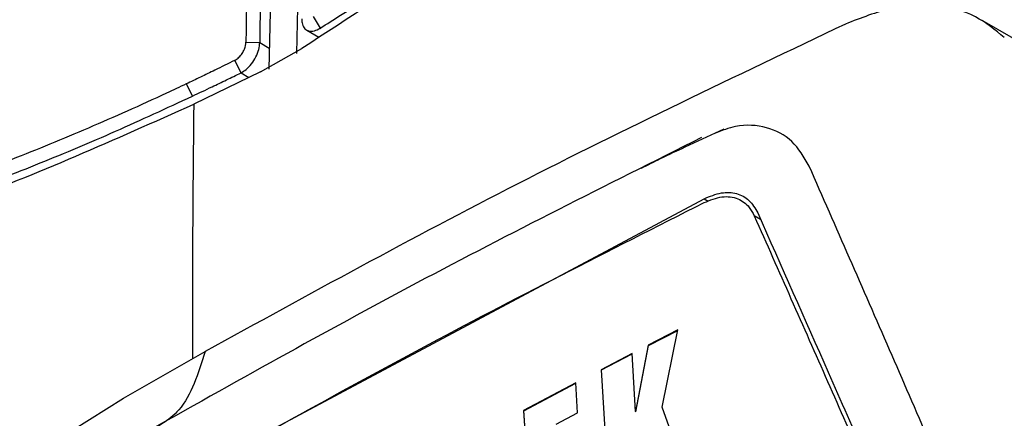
# Model space of a CAD drawing. Extents: x 106 to 315, y 19 to 260.
# Tile 47 of 132: x 264.3 to 270.07, y 78.01 to 80.35. Entities that reach past the tile are written whole.
import ezdxf

# ---------------------------------------------------------------- set-up
doc = ezdxf.new("R2010")
doc.units = 0
doc.layers.get('0').update_dxf_attribs({"linetype": 'CONTINUOUS'})

msp = doc.modelspace()

# ---------------------------------------------------------------- linework, layer by layer
at = {"color": 7, "linetype": 'CONTINUOUS'}
for p, q in [((265.84, 83.296), (265.7578, 80.0593)), ((265.9216, 80.1513), (265.9284, 80.4215)), ((266.0175, 80.3682), (266.0592, 80.2998)), ((270.3623, 80.1), (269.9388, 80.3452)), ((265.9803, 80.2889), (266.0511, 80.2479)), ((265.6242, 80.2173), (265.7048, 80.2163)), ((265.71, 80.0448), (265.9514, 80.1805)), ((265.5954, 80.0386), (265.5582, 80.1107)), ((265.71, 80.0448), (265.3184, 79.8548)), ((265.2744, 79.9733), (265.3105, 79.9017)), ((268.199, 79.6039), (268.4261, 79.7096)), ((265.0393, 77.556), (268.3086, 79.3006)), ((268.5288, 79.2892), (268.5287, 79.2893)), ((268.1549, 78.5323), (267.9821, 78.443)), ((267.9841, 78.4419), (268.1544, 78.5298)), ((268.0633, 78.0789), (268.1549, 78.5323)), ((267.9821, 78.443), (267.9065, 78.0535)), ((267.9086, 78.0523), (267.9841, 78.4419)), ((267.9841, 78.4419), (267.9821, 78.443)), ((264.9061, 78.1331), (265.3848, 78.4058)), ((267.8868, 78.3936), (267.7055, 78.2993)), ((267.7076, 78.2981), (267.8869, 78.3914)), ((267.9065, 78.0535), (267.8868, 78.3936)), ((267.7055, 78.2993), (267.7608, 77.4214)), ((267.7076, 78.2981), (267.7055, 78.2993)), ((267.7628, 77.4203), (267.7076, 78.2981)), ((267.5573, 78.2217), (267.2509, 78.0603)), ((267.2529, 78.0591), (267.5574, 78.2195)), ((267.5682, 78.0462), (267.5573, 78.2217)), ((261.9704, 76.2913), (264.9061, 78.1331)), ((268.2131, 77.6628), (268.0633, 78.0789)), ((267.2509, 78.0603), (267.3117, 77.1793)), ((267.2529, 78.0591), (267.2509, 78.0603)), ((267.3137, 77.1781), (267.2529, 78.0591)), ((267.4422, 77.9797), (267.5682, 78.0462)), ((267.9086, 78.0523), (267.9065, 78.0535))]:
    msp.add_line(p, q, dxfattribs=at)
at = {"color": 8, "linetype": 'CONTINUOUS'}
for p, q in [((266.064, 80.297), (266.0592, 80.2998)), ((265.7048, 80.2163), (265.7609, 80.1838)), ((265.5954, 80.0386), (265.6418, 80.0117)), ((268.3086, 79.3006), (268.3338, 79.286)), ((268.6404, 79.1792), (268.6033, 79.2006))]:
    msp.add_line(p, q, dxfattribs=at)
at = {"color": 7, "linetype": 'CONTINUOUS'}
for points, knots in [([(265.6971, 83.123), (265.6955, 83.079), (265.6876, 82.8591), (265.6672, 82.2672), (265.6419, 81.3445), (265.6301, 80.593), (265.6242, 80.2173)], [0, 0, 0, 0, 0.045738, 0.228691, 0.614323, 1, 1, 1, 1]), ([(265.7799, 83.1207), (265.7782, 83.0767), (265.7699, 82.8568), (265.7592, 82.5484), (265.748, 82.1952), (265.7376, 81.8415), (265.7284, 81.4872), (265.719, 81.0687), (265.7113, 80.675), (265.7069, 80.3692), (265.7048, 80.2163)], [0, 0, 0, 0, 0.0457587, 0.2287926, 0.32031, 0.4118279, 0.5948617, 0.6863788, 0.8431884, 1, 1, 1, 1]), ([(266.0592, 80.2998), (266.0989, 80.3249), (266.2974, 80.4506), (266.6571, 80.6859), (267.1401, 81.0157), (267.6258, 81.3618), (268.0319, 81.6631), (268.4426, 81.9772), (268.858, 82.3034), (269.1913, 82.5783), (269.358, 82.7158)], [0, 0, 0, 0, 0.036735, 0.183707, 0.330679, 0.477651, 0.624622, 0.698096, 0.848911, 1, 1, 1, 1]), ([(269.3216, 82.6322), (268.7548, 82.1771), (267.6213, 81.2669), (266.508, 80.5426), (265.9514, 80.1805)], [0, 0, 0, 0, 0.50001, 1, 1, 1, 1]), ([(270.0685, 80.2448), (270.0147, 80.2895), (269.8988, 80.3859), (269.6699, 80.4416), (269.4083, 80.4298), (269.2286, 80.3596), (269.138, 80.3242)], [0, 0, 0, 0, 0.232072, 0.499812, 0.747904, 1, 1, 1, 1]), ([(269.138, 80.3242), (268.4911, 80.0165), (267.2009, 79.4026), (265.9891, 78.7375), (265.3848, 78.4058)], [0, 0, 0, 0, 0.501337, 1, 1, 1, 1]), ([(265.9511, 80.3541), (265.9518, 80.3433), (265.9535, 80.32), (265.9686, 80.2946), (265.9932, 80.2811), (266.0248, 80.2815), (266.0477, 80.2937), (266.0592, 80.2998)], [0, 0, 0, 0, 0.1783845, 0.3842374, 0.5900594, 0.7959003, 1, 1, 1, 1]), ([(265.5581, 80.1109), (265.565, 80.1151), (265.5788, 80.1235), (265.5979, 80.1448), (265.6129, 80.1697), (265.6223, 80.1953), (265.6236, 80.2103), (265.6242, 80.2173)], [0, 0, 0, 0, 0.206113, 0.412259, 0.61818, 0.8241, 1, 1, 1, 1]), ([(265.5954, 80.0386), (265.6054, 80.0445), (265.6268, 80.0572), (265.6577, 80.0901), (265.6836, 80.1311), (265.7012, 80.1757), (265.7036, 80.2029), (265.7048, 80.2163)], [0, 0, 0, 0, 0.179467, 0.385317, 0.591179, 0.797033, 1, 1, 1, 1]), ([(265.5581, 80.1109), (265.5194, 80.0919), (265.4527, 80.059), (265.3582, 80.0131), (265.3023, 79.9866), (265.2744, 79.9733)], [0, 0, 0, 0, 0.407076, 0.703526, 1, 1, 1, 1]), ([(265.3105, 79.9017), (265.3489, 79.9199), (265.4154, 79.9513), (265.5106, 79.997), (265.5672, 80.0247), (265.5954, 80.0386)], [0, 0, 0, 0, 0.406096, 0.703039, 1, 1, 1, 1]), ([(265.2744, 79.9733), (265.2358, 79.9552), (265.043, 79.8645), (264.6998, 79.7118), (264.3255, 79.5579), (263.9572, 79.4165), (263.6674, 79.3132), (263.3161, 79.1984), (262.9746, 79.0959), (262.7118, 79.0315), (262.5803, 78.9993)], [0, 0, 0, 0, 0.040367, 0.201868, 0.363368, 0.444105, 0.605604, 0.686341, 0.843041, 1, 1, 1, 1]), ([(262.6103, 78.9245), (262.6439, 78.9324), (262.8119, 78.9723), (263.1205, 79.0549), (263.4722, 79.1635), (263.8304, 79.2849), (264.1221, 79.3922), (264.4894, 79.5376), (264.8588, 79.6927), (265.1599, 79.832), (265.3105, 79.9017)], [0, 0, 0, 0, 0.040268, 0.201374, 0.36248, 0.44302, 0.604127, 0.684667, 0.8422, 1, 1, 1, 1]), ([(262.6473, 78.882), (263.0744, 78.9988), (263.9189, 79.2298), (264.8554, 79.648), (265.3184, 79.8548)], [0, 0, 0, 0, 0.505675, 1, 1, 1, 1]), ([(265.3184, 79.8548), (265.3146, 79.491), (265.3095, 78.9954), (265.3104, 78.4963), (265.3107, 78.3635)], [0, 0, 0, 0, 0.7339802, 1, 1, 1, 1]), ([(268.9252, 79.4918), (268.8946, 79.5442), (268.8334, 79.6489), (268.6794, 79.7263), (268.5208, 79.7403), (268.4151, 79.7003), (268.3759, 79.6854)], [0, 0, 0, 0, 0.279011, 0.557628, 0.836113, 1, 1, 1, 1]), ([(268.2943, 79.6589), (267.7334, 79.378), (266.6116, 78.8164), (265.5477, 78.2185), (265.0158, 77.9196)], [0, 0, 0, 0, 0.500002, 1, 1, 1, 1]), ([(267.9429, 79.4795), (267.9799, 79.4988), (268.065, 79.5432), (268.1506, 79.5819), (268.199, 79.6039)], [0, 0, 0, 0, 0.4343211, 1, 1, 1, 1]), ([(269.8603, 77.3444), (269.7061, 77.7013), (269.3978, 78.4151), (269.0827, 79.1329), (268.9252, 79.4918)], [0, 0, 0, 0, 0.500022, 1, 1, 1, 1]), ([(268.3086, 79.3006), (268.343, 79.3146), (268.4099, 79.3419), (268.5017, 79.3365), (268.5776, 79.297), (268.608, 79.2443), (268.6235, 79.2173)], [0, 0, 0, 0, 0.2572824, 0.5016796, 0.7453762, 1, 1, 1, 1]), ([(268.3095, 79.2783), (268.3447, 79.2924), (268.4153, 79.3206), (268.5087, 79.3074), (268.5708, 79.2618), (268.5941, 79.218), (268.6033, 79.2006)], [0, 0, 0, 0, 0.282711, 0.566441, 0.8286, 1, 1, 1, 1]), ([(265.0408, 77.5334), (265.5718, 77.8324), (266.6344, 78.4309), (267.7509, 78.9957), (268.3095, 79.2783)], [0, 0, 0, 0, 0.499653, 1, 1, 1, 1]), ([(268.6033, 79.2006), (268.7468, 78.877), (269.0338, 78.2298), (269.3171, 77.5846), (269.4588, 77.262)], [0, 0, 0, 0, 0.499998, 1, 1, 1, 1]), ([(268.6235, 79.2173), (268.7613, 78.9065), (269.048, 78.2594), (269.3311, 77.6143), (269.4781, 77.2791)], [0, 0, 0, 0, 0.480372, 1, 1, 1, 1]), ([(265.3848, 78.4058), (265.3448, 78.2773), (265.2732, 78.0475), (265.0945, 77.9587), (265.0158, 77.9196)], [0, 0, 0, 0, 0.5593972, 1, 1, 1, 1])]:
    msp.add_open_spline(points, degree=3, knots=knots, dxfattribs=at)

doc.saveas('drawing.dxf')
